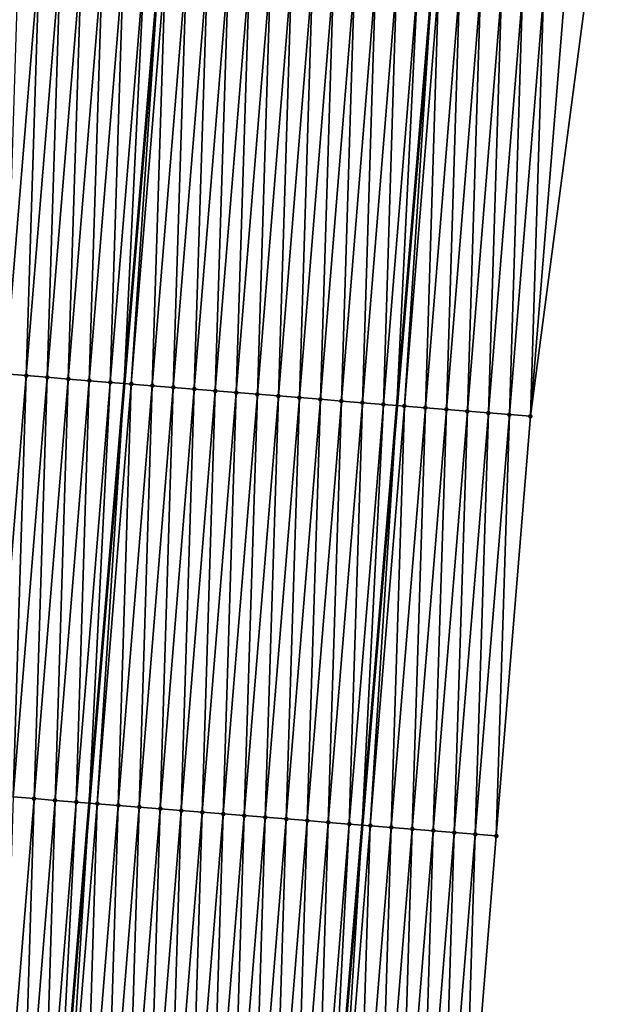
# Model space of a CAD drawing. Header units: feet. Extents: x 2017424 to 2024169, y 808042 to 818730.
# Tile 81 of 256: x 2023620 to 2023647, y 810652 to 810699. Entities that reach past the tile are written whole.
import ezdxf

# ---------------------------------------------------------------- set-up
doc = ezdxf.new("R2010")
doc.units = ezdxf.units.FT
doc.header["$MEASUREMENT"] = 0
for name, color, linetype, lineweight in [('EP_Travel Lane', 172, 'Continuous', 53), ('NB-Road Shots', 141, 'Continuous', 100), ('NB-Road X-Section', 40, 'Continuous', 13), ('STRIPING', 60, 'Continuous', 53)]:
    doc.layers.add(name, color=color, linetype=linetype, lineweight=lineweight)
doc.layers.add('I-77-MM15-17_NB-Surface-BORDER', color=7, linetype='Continuous')
doc.layers.add('I-77-MM15-17_NB-Surface-TIN', color=7, linetype='Continuous')

msp = doc.modelspace()

# ---------------------------------------------------------------- linework, layer by layer
at = {"layer": 'EP_Travel Lane'}
msp.add_polyline3d([(2023669.813001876, 811079.0815994, 312.9386392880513), (2023668.227726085, 811059.155962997, 312.2630088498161), (2023666.642425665, 811039.2300170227, 311.5962407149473), (2023665.057220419, 811019.3052673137, 310.8951805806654), (2023663.472095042, 810999.3815214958, 310.1653296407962), (2023661.88693282, 810979.4573125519, 309.448759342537), (2023660.30184656, 810959.5340583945, 308.7048125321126), (2023658.718660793, 810939.6176349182, 307.9632994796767), (2023657.135323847, 810919.6928421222, 307.2591694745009), (2023655.551953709, 810899.7676316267, 306.566752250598), (2023653.968645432, 810879.8431995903, 305.8525057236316), (2023652.385405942, 810859.9196331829, 305.1139950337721), (2023650.802097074, 810839.9951937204, 304.3999566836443), (2023649.218837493, 810820.0713744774, 303.6685340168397), (2023647.635536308, 810800.147031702, 302.9517941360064), (2023646.052157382, 810780.2217106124, 302.2624712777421), (2023644.468776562, 810760.2963656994, 301.5738164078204), (2023642.827719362, 810740.3338575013, 300.8878444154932), (2023641.169529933, 810720.4142215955, 300.2093608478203), (2023639.511321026, 810700.4943517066, 299.5376250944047), (2023637.853151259, 810680.5749519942, 298.8523299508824), (2023636.194975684, 810660.6554825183, 298.1690445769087), (2023634.536789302, 810640.7358832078, 297.4895052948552)], dxfattribs=at)
at = {"layer": 'I-77-MM15-17_NB-Surface-BORDER', "color": 3, "linetype": 'Continuous', "lineweight": -3}
msp.add_polyline3d([(2023676.020053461, 811078.5914667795, 312.8012137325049), (2023674.431214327, 811058.666424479, 312.1167525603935), (2023672.842362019, 811038.7412169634, 311.4370100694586), (2023672.250479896, 811018.7382064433, 310.7089490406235), (2023670.661716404, 810998.8141127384, 309.9972779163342), (2023669.07291175, 810978.8895028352, 309.3004095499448), (2023667.484151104, 810958.9654448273, 308.5877187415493), (2023665.900176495, 810939.0505454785, 307.8645879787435), (2023663.320089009, 810919.2045290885, 307.1722682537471), (2023661.736897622, 810899.2797827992, 306.4665242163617), (2023660.153716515, 810879.3551658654, 305.7571462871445), (2023658.5705449, 810859.4306684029, 305.0444228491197), (2023656.987395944, 810839.5064560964, 304.3237015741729), (2023656.401191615, 810819.5041246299, 303.572434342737), (2023654.818041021, 810799.5798917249, 302.8523022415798), (2023653.234860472, 810779.6552818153, 302.142727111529), (2023651.651626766, 810759.7300029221, 301.4519064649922), (2023650.038233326, 810739.751978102, 300.7713780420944), (2023648.419253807, 810719.8291083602, 300.0942570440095), (2023646.800261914, 810699.9060863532, 299.4215244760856), (2023644.184538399, 810680.0638487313, 298.7548863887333), (2023642.565586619, 810660.1413203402, 298.0679183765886), (2023640.946620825, 810640.2186194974, 297.3859252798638)], dxfattribs=at)
at = {"layer": 'I-77-MM15-17_NB-Surface-TIN', "color": 128, "linetype": 'Continuous', "lineweight": -3}
for points in [[(2023619.265321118, 810682.072054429, 299.2360197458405), (2023620.884264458, 810701.9944789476, 299.9259836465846), (2023619.887492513, 810702.0747671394, 299.9463840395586)], [(2023619.265321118, 810682.072054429, 299.2360197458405), (2023620.262108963, 810681.9919619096, 299.2099748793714), (2023620.884264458, 810701.9944789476, 299.9259836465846)], [(2023620.262108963, 810681.9919619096, 299.2099748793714), (2023621.881047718, 810701.9143300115, 299.9015661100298), (2023620.884264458, 810701.9944789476, 299.9259836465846)], [(2023620.262108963, 810681.9919619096, 299.2099748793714), (2023621.258899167, 810681.9118984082, 299.183092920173), (2023621.881047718, 810701.9143300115, 299.9015661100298)], [(2023621.258899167, 810681.9118984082, 299.183092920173), (2023622.877839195, 810701.8342821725, 299.8742322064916), (2023621.881047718, 810701.9143300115, 299.9015661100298)], [(2023621.258899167, 810681.9118984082, 299.183092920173), (2023622.255681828, 810681.8317420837, 299.1588886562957), (2023622.877839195, 810701.8342821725, 299.8742322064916)], [(2023622.255681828, 810681.8317420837, 299.1588886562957), (2023623.874626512, 810701.7541831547, 299.8483746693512), (2023622.877839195, 810701.8342821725, 299.8742322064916)], [(2023622.255681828, 810681.8317420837, 299.1588886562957), (2023623.252460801, 810681.7515403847, 299.1359933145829), (2023623.874626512, 810701.7541831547, 299.8483746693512)], [(2023623.252460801, 810681.7515403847, 299.1359933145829), (2023624.871403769, 810701.6739603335, 299.8260885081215), (2023623.874626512, 810701.7541831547, 299.8483746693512)], [(2023623.252460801, 810681.7515403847, 299.1359933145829), (2023624.249227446, 810681.6711869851, 299.1174741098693), (2023624.871403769, 810701.6739603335, 299.8260885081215)], [(2023624.249227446, 810681.6711869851, 299.1174741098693), (2023625.868159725, 810701.5934753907, 299.8113638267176), (2023624.871403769, 810701.6739603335, 299.8260885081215)], [(2023624.249227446, 810681.6711869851, 299.1174741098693), (2023624.908179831, 810681.6180005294, 299.1071121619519), (2023625.868159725, 810701.5934753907, 299.8113638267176)], [(2023625.868159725, 810701.5934753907, 299.8113638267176), (2023624.908179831, 810681.6180005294, 299.1071121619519), (2023626.562471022, 810701.5373203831, 299.8037301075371)], [(2023625.245986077, 810681.5907349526, 299.101800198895), (2023626.562471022, 810701.5373203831, 299.8037301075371), (2023624.908179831, 810681.6180005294, 299.1071121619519)], [(2023625.245986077, 810681.5907349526, 299.101800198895), (2023626.864905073, 810701.512859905, 299.8004049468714), (2023626.562471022, 810701.5373203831, 299.8037301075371)], [(2023625.245986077, 810681.5907349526, 299.101800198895), (2023626.242750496, 810681.5103541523, 299.0840714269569), (2023626.864905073, 810701.512859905, 299.8004049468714)], [(2023626.242750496, 810681.5103541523, 299.0840714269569), (2023627.861694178, 810701.4327828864, 299.773912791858), (2023626.864905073, 810701.512859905, 299.8004049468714)], [(2023626.242750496, 810681.5103541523, 299.0840714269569), (2023627.239525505, 810681.4301036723, 299.0625832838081), (2023627.861694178, 810701.4327828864, 299.773912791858)], [(2023627.239525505, 810681.4301036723, 299.0625832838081), (2023628.85847462, 810701.3525992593, 299.7504959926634), (2023627.861694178, 810701.4327828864, 299.773912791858)], [(2023627.239525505, 810681.4301036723, 299.0625832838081), (2023628.236297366, 810681.3498144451, 299.0422128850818), (2023628.85847462, 810701.3525992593, 299.7504959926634)], [(2023628.236297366, 810681.3498144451, 299.0422128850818), (2023629.855242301, 810701.2722585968, 299.7316092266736), (2023628.85847462, 810701.3525992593, 299.7504959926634)], [(2023628.236297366, 810681.3498144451, 299.0422128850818), (2023629.233059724, 810681.269408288, 299.0252155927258), (2023629.855242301, 810701.2722585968, 299.7316092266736)], [(2023629.233059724, 810681.269408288, 299.0252155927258), (2023630.852005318, 810701.1918605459, 299.7143779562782), (2023629.855242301, 810701.2722585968, 299.7316092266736)], [(2023629.233059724, 810681.269408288, 299.0252155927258), (2023630.22981496, 810681.1889144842, 299.010746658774), (2023630.852005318, 810701.1918605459, 299.7143779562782)], [(2023630.22981496, 810681.1889144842, 299.010746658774), (2023631.848766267, 810701.1114370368, 299.6978810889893), (2023630.852005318, 810701.1918605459, 299.7143779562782)], [(2023630.22981496, 810681.1889144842, 299.010746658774), (2023631.226576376, 810681.1084967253, 298.9940840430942), (2023631.848766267, 810701.1114370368, 299.6978810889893)], [(2023631.226576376, 810681.1084967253, 298.9940840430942), (2023632.845527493, 810701.0310169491, 299.681285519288), (2023631.848766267, 810701.1114370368, 299.6978810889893)], [(2023631.226576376, 810681.1084967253, 298.9940840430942), (2023632.223348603, 810681.0282120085, 298.9735835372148), (2023632.845527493, 810701.0310169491, 299.681285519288)], [(2023632.223348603, 810681.0282120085, 298.9735835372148), (2023633.842296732, 810700.9506954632, 299.6618455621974), (2023632.845527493, 810701.0310169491, 299.681285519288)], [(2023632.223348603, 810681.0282120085, 298.9735835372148), (2023633.220127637, 810680.9480110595, 298.9506665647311), (2023633.842296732, 810700.9506954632, 299.6618455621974)], [(2023633.220127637, 810680.9480110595, 298.9506665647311), (2023634.839075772, 810700.8704945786, 299.6389265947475), (2023633.842296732, 810700.9506954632, 299.6618455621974)], [(2023633.220127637, 810680.9480110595, 298.9506665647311), (2023634.216900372, 810680.8677325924, 298.9299857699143), (2023634.839075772, 810700.8704945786, 299.6389265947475)], [(2023634.216900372, 810680.8677325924, 298.9299857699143), (2023635.835852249, 810700.7902621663, 299.6169171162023), (2023634.839075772, 810700.8704945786, 299.6389265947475)], [(2023634.216900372, 810680.8677325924, 298.9299857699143), (2023635.213671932, 810680.7874396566, 298.909722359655), (2023635.835852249, 810700.7902621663, 299.6169171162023)], [(2023635.213671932, 810680.7874396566, 298.909722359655), (2023636.832628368, 810700.7100253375, 299.5950350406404), (2023635.835852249, 810700.7902621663, 299.6169171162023)], [(2023635.213671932, 810680.7874396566, 298.909722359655), (2023636.210449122, 810680.7072160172, 298.8874599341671), (2023636.832628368, 810700.7100253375, 299.5950350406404)], [(2023636.210449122, 810680.7072160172, 298.8874599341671), (2023637.829405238, 810700.6297977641, 299.572885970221), (2023636.832628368, 810700.7100253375, 299.5950350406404)], [(2023636.210449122, 810680.7072160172, 298.8874599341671), (2023637.207228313, 810680.627016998, 298.8644872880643), (2023637.829405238, 810700.6297977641, 299.572885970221)], [(2023637.207228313, 810680.627016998, 298.8644872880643), (2023638.826184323, 810700.5495974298, 299.5499511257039), (2023637.829405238, 810700.6297977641, 299.572885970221)], [(2023637.207228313, 810680.627016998, 298.8644872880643), (2023637.853151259, 810680.5749519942, 298.8523299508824), (2023638.826184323, 810700.5495974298, 299.5499511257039)], [(2023638.826184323, 810700.5495974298, 299.5499511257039), (2023637.853151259, 810680.5749519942, 298.8523299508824), (2023639.511321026, 810700.4943517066, 299.5376250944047)], [(2023638.203995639, 810680.546671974, 298.8457264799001), (2023639.511321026, 810700.4943517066, 299.5376250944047), (2023637.853151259, 810680.5749519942, 298.8523299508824)], [(2023638.203995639, 810680.546671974, 298.8457264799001), (2023639.822949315, 810700.4692236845, 299.532018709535), (2023639.511321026, 810700.4943517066, 299.5376250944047)], [(2023638.203995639, 810680.546671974, 298.8457264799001), (2023639.200757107, 810680.4662548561, 298.8290453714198), (2023639.822949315, 810700.4692236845, 299.532018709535)], [(2023639.200757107, 810680.4662548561, 298.8290453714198), (2023640.819710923, 810700.3888082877, 299.5152878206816), (2023639.822949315, 810700.4692236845, 299.532018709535)], [(2023639.200757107, 810680.4662548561, 298.8290453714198), (2023640.197518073, 810680.3858315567, 298.8125425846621), (2023640.819710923, 810700.3888082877, 299.5152878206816)], [(2023640.197518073, 810680.3858315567, 298.8125425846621), (2023641.816470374, 810700.3083663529, 299.4993224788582), (2023640.819710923, 810700.3888082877, 299.5152878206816)], [(2023640.197518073, 810680.3858315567, 298.8125425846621), (2023641.194270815, 810680.3053070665, 298.7989588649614), (2023641.816470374, 810700.3083663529, 299.4993224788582)], [(2023641.194270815, 810680.3053070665, 298.7989588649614), (2023642.813222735, 810700.2278371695, 299.4858740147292), (2023641.816470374, 810700.3083663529, 299.4993224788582)], [(2023641.194270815, 810680.3053070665, 298.7989588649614), (2023642.1910207, 810680.2247474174, 298.7863893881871), (2023642.813222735, 810700.2278371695, 299.4858740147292)], [(2023642.1910207, 810680.2247474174, 298.7863893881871), (2023643.809968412, 810700.147225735, 299.474798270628), (2023642.813222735, 810700.2278371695, 299.4858740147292)], [(2023642.1910207, 810680.2247474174, 298.7863893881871), (2023643.187774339, 810680.1442339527, 298.772487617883), (2023643.809968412, 810700.147225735, 299.474798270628)], [(2023643.187774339, 810680.1442339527, 298.772487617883), (2023644.806722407, 810700.0667166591, 299.4607697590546), (2023643.809968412, 810700.147225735, 299.474798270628)], [(2023643.187774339, 810680.1442339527, 298.772487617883), (2023644.184538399, 810680.0638487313, 298.7548863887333), (2023644.806722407, 810700.0667166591, 299.4607697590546)], [(2023644.184538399, 810680.0638487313, 298.7548863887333), (2023645.803480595, 810699.9862591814, 299.4452527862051), (2023644.806722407, 810700.0667166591, 299.4607697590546)], [(2023644.184538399, 810680.0638487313, 298.7548863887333), (2023646.800261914, 810699.9060863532, 299.4215244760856), (2023645.803480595, 810699.9862591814, 299.4452527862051)], [(2023618.643177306, 810662.0696811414, 298.5158636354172), (2023620.262108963, 810681.9919619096, 299.2099748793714), (2023619.265321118, 810682.072054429, 299.2360197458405)], [(2023618.643177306, 810662.0696811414, 298.5158636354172), (2023619.63996753, 810661.9896178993, 298.4889742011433), (2023620.262108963, 810681.9919619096, 299.2099748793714)], [(2023619.63996753, 810661.9896178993, 298.4889742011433), (2023621.258899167, 810681.9118984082, 299.183092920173), (2023620.262108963, 810681.9919619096, 299.2099748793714)], [(2023619.63996753, 810661.9896178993, 298.4889742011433), (2023620.63676295, 810661.9096185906, 298.4602404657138), (2023621.258899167, 810681.9118984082, 299.183092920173)], [(2023620.63676295, 810661.9096185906, 298.4602404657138), (2023622.255681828, 810681.8317420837, 299.1588886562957), (2023621.258899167, 810681.9118984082, 299.183092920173)], [(2023620.63676295, 810661.9096185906, 298.4602404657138), (2023621.633547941, 810661.8294909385, 298.435209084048), (2023622.255681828, 810681.8317420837, 299.1588886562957)], [(2023621.633547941, 810661.8294909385, 298.435209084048), (2023623.252460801, 810681.7515403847, 299.1359933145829), (2023622.255681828, 810681.8317420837, 299.1588886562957)], [(2023621.633547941, 810661.8294909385, 298.435209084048), (2023622.630309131, 810661.7490704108, 298.4186263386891), (2023623.252460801, 810681.7515403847, 299.1359933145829)], [(2023622.630309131, 810661.7490704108, 298.4186263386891), (2023624.249227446, 810681.6711869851, 299.1174741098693), (2023623.252460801, 810681.7515403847, 299.1359933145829)], [(2023622.630309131, 810661.7490704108, 298.4186263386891), (2023623.253886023, 810661.6986491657, 298.4114020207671), (2023624.249227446, 810681.6711869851, 299.1174741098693)], [(2023624.249227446, 810681.6711869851, 299.1174741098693), (2023623.253886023, 810661.6986491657, 298.4114020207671), (2023624.908179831, 810681.6180005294, 299.1071121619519)], [(2023623.627056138, 810661.6684753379, 298.4070787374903), (2023624.908179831, 810681.6180005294, 299.1071121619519), (2023623.253886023, 810661.6986491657, 298.4114020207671)], [(2023623.627056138, 810661.6684753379, 298.4070787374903), (2023625.245986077, 810681.5907349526, 299.101800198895), (2023624.908179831, 810681.6180005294, 299.1071121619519)], [(2023623.627056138, 810661.6684753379, 298.4070787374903), (2023624.623824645, 810661.5881448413, 298.3878988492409), (2023625.245986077, 810681.5907349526, 299.101800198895)], [(2023624.623824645, 810661.5881448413, 298.3878988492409), (2023626.242750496, 810681.5103541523, 299.0840714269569), (2023625.245986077, 810681.5907349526, 299.101800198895)], [(2023624.623824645, 810661.5881448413, 298.3878988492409), (2023625.620592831, 810661.5078103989, 298.3688327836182), (2023626.242750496, 810681.5103541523, 299.0840714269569)], [(2023625.620592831, 810661.5078103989, 298.3688327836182), (2023627.239525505, 810681.4301036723, 299.0625832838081), (2023626.242750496, 810681.5103541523, 299.0840714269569)], [(2023625.620592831, 810661.5078103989, 298.3688327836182), (2023626.617358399, 810661.4274437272, 298.3506964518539), (2023627.239525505, 810681.4301036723, 299.0625832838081)], [(2023626.617358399, 810661.4274437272, 298.3506964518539), (2023628.236297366, 810681.3498144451, 299.0422128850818), (2023627.239525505, 810681.4301036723, 299.0625832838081)], [(2023626.617358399, 810661.4274437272, 298.3506964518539), (2023627.614115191, 810661.3469690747, 298.335675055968), (2023628.236297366, 810681.3498144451, 299.0422128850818)], [(2023627.614115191, 810661.3469690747, 298.335675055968), (2023629.233059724, 810681.269408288, 299.0252155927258), (2023628.236297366, 810681.3498144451, 299.0422128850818)], [(2023627.614115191, 810661.3469690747, 298.335675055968), (2023628.610870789, 810661.266479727, 298.3210775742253), (2023629.233059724, 810681.269408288, 299.0252155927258)], [(2023628.610870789, 810661.266479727, 298.3210775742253), (2023630.22981496, 810681.1889144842, 299.010746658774), (2023629.233059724, 810681.269408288, 299.0252155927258)], [(2023628.610870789, 810661.266479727, 298.3210775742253), (2023629.607633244, 810661.1860747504, 298.3040462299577), (2023630.22981496, 810681.1889144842, 299.010746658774)], [(2023629.607633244, 810661.1860747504, 298.3040462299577), (2023631.226576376, 810681.1084967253, 298.9940840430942), (2023630.22981496, 810681.1889144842, 299.010746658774)], [(2023629.607633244, 810661.1860747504, 298.3040462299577), (2023630.604404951, 810661.1057836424, 298.2837300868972), (2023631.226576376, 810681.1084967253, 298.9940840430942)], [(2023630.604404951, 810661.1057836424, 298.2837300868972), (2023632.223348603, 810681.0282120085, 298.9735835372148), (2023631.226576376, 810681.1084967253, 298.9940840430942)], [(2023630.604404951, 810661.1057836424, 298.2837300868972), (2023631.60117657, 810661.0254914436, 298.2634454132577), (2023632.223348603, 810681.0282120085, 298.9735835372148)], [(2023631.60117657, 810661.0254914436, 298.2634454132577), (2023633.220127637, 810680.9480110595, 298.9506665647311), (2023632.223348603, 810681.0282120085, 298.9735835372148)], [(2023631.60117657, 810661.0254914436, 298.2634454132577), (2023632.59794752, 810660.9451910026, 298.2433985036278), (2023633.220127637, 810680.9480110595, 298.9506665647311)], [(2023632.59794752, 810660.9451910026, 298.2433985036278), (2023634.216900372, 810680.8677325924, 298.9299857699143), (2023633.220127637, 810680.9480110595, 298.9506665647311)], [(2023632.59794752, 810660.9451910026, 298.2433985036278), (2023633.594718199, 810660.8648872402, 298.2234474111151), (2023634.216900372, 810680.8677325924, 298.9299857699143)], [(2023633.594718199, 810660.8648872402, 298.2234474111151), (2023635.213671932, 810680.7874396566, 298.909722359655), (2023634.216900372, 810680.8677325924, 298.9299857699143)], [(2023633.594718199, 810660.8648872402, 298.2234474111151), (2023634.591493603, 810660.784641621, 298.2018190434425), (2023635.213671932, 810680.7874396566, 298.909722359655)], [(2023634.591493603, 810660.784641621, 298.2018190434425), (2023636.210449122, 810680.7072160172, 298.8874599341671), (2023635.213671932, 810680.7874396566, 298.909722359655)], [(2023634.591493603, 810660.784641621, 298.2018190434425), (2023635.588268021, 810660.704383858, 298.1805409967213), (2023636.210449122, 810680.7072160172, 298.8874599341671)], [(2023635.588268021, 810660.704383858, 298.1805409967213), (2023637.207228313, 810680.627016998, 298.8644872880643), (2023636.210449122, 810680.7072160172, 298.8874599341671)], [(2023635.588268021, 810660.704383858, 298.1805409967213), (2023636.194975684, 810660.6554825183, 298.1690445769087), (2023637.207228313, 810680.627016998, 298.8644872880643)], [(2023637.207228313, 810680.627016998, 298.8644872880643), (2023636.194975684, 810660.6554825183, 298.1690445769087), (2023637.853151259, 810680.5749519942, 298.8523299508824)], [(2023636.585035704, 810660.6240432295, 298.1616533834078), (2023637.853151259, 810680.5749519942, 298.8523299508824), (2023636.194975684, 810660.6554825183, 298.1690445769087)], [(2023636.585035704, 810660.6240432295, 298.1616533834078), (2023638.203995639, 810680.546671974, 298.8457264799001), (2023637.853151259, 810680.5749519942, 298.8523299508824)], [(2023636.585035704, 810660.6240432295, 298.1616533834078), (2023637.581799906, 810660.5436597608, 298.144001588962), (2023638.203995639, 810680.546671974, 298.8457264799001)], [(2023637.581799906, 810660.5436597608, 298.144001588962), (2023639.200757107, 810680.4662548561, 298.8290453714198), (2023638.203995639, 810680.546671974, 298.8457264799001)], [(2023637.581799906, 810660.5436597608, 298.144001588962), (2023638.578560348, 810660.4632300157, 298.1276847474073), (2023639.200757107, 810680.4662548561, 298.8290453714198)], [(2023638.578560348, 810660.4632300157, 298.1276847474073), (2023640.197518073, 810680.3858315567, 298.8125425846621), (2023639.200757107, 810680.4662548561, 298.8290453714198)], [(2023638.578560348, 810660.4632300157, 298.1276847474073), (2023639.575316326, 810660.382745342, 298.1129524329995), (2023640.197518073, 810680.3858315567, 298.8125425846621)], [(2023639.575316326, 810660.382745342, 298.1129524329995), (2023641.194270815, 810680.3053070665, 298.7989588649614), (2023640.197518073, 810680.3858315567, 298.8125425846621)], [(2023639.575316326, 810660.382745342, 298.1129524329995), (2023640.572070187, 810660.3022346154, 298.0989716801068), (2023641.194270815, 810680.3053070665, 298.7989588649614)], [(2023640.572070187, 810660.3022346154, 298.0989716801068), (2023642.1910207, 810680.2247474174, 298.7863893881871), (2023641.194270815, 810680.3053070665, 298.7989588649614)], [(2023640.572070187, 810660.3022346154, 298.0989716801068), (2023641.568822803, 810660.2217085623, 298.0854330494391), (2023642.1910207, 810680.2247474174, 298.7863893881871)], [(2023641.568822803, 810660.2217085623, 298.0854330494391), (2023643.187774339, 810680.1442339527, 298.772487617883), (2023642.1910207, 810680.2247474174, 298.7863893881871)], [(2023641.568822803, 810660.2217085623, 298.0854330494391), (2023642.565586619, 810660.1413203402, 298.0679183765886), (2023643.187774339, 810680.1442339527, 298.772487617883)], [(2023642.565586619, 810660.1413203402, 298.0679183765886), (2023644.184538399, 810680.0638487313, 298.7548863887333), (2023643.187774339, 810680.1442339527, 298.772487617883)], [(2023619.017840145, 810641.9874467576, 297.7629867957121), (2023620.63676295, 810661.9096185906, 298.4602404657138), (2023619.63996753, 810661.9896178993, 298.4889742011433)], [(2023619.017840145, 810641.9874467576, 297.7629867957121), (2023620.014623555, 810641.9072996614, 297.7385163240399), (2023620.63676295, 810661.9096185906, 298.4602404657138)], [(2023620.014623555, 810641.9072996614, 297.7385163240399), (2023621.633547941, 810661.8294909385, 298.435209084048), (2023620.63676295, 810661.9096185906, 298.4602404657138)], [(2023620.014623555, 810641.9072996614, 297.7385163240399), (2023621.011384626, 810641.8268776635, 297.7219759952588), (2023621.633547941, 810661.8294909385, 298.435209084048)], [(2023621.011384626, 810641.8268776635, 297.7219759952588), (2023622.630309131, 810661.7490704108, 298.4186263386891), (2023621.633547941, 810661.8294909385, 298.435209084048)], [(2023621.011384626, 810641.8268776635, 297.7219759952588), (2023621.59959188, 810641.7792937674, 297.7158083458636), (2023622.630309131, 810661.7490704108, 298.4186263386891)], [(2023622.630309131, 810661.7490704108, 298.4186263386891), (2023621.59959188, 810641.7792937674, 297.7158083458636), (2023623.253886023, 810661.6986491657, 298.4114020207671)], [(2023622.008128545, 810641.7462445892, 297.7115246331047), (2023623.253886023, 810661.6986491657, 298.4114020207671), (2023621.59959188, 810641.7792937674, 297.7158083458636)], [(2023622.008128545, 810641.7462445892, 297.7115246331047), (2023623.627056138, 810661.6684753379, 298.4070787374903), (2023623.253886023, 810661.6986491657, 298.4114020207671)], [(2023622.008128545, 810641.7462445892, 297.7115246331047), (2023623.004884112, 810641.6657548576, 297.6969382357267), (2023623.627056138, 810661.6684753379, 298.4070787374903)], [(2023623.004884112, 810641.6657548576, 297.6969382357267), (2023624.623824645, 810661.5881448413, 298.3878988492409), (2023623.627056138, 810661.6684753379, 298.4070787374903)], [(2023623.004884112, 810641.6657548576, 297.6969382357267), (2023624.001646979, 810641.5853549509, 297.6797606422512), (2023624.623824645, 810661.5881448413, 298.3878988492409)], [(2023624.001646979, 810641.5853549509, 297.6797606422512), (2023625.620592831, 810661.5078103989, 298.3688327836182), (2023624.623824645, 810661.5881448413, 298.3878988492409)], [(2023624.001646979, 810641.5853549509, 297.6797606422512), (2023624.998412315, 810641.5049854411, 297.6617061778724), (2023625.620592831, 810661.5078103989, 298.3688327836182)], [(2023624.998412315, 810641.5049854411, 297.6617061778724), (2023626.617358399, 810661.4274437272, 298.3506964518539), (2023625.620592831, 810661.5078103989, 298.3688327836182)], [(2023624.998412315, 810641.5049854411, 297.6617061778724), (2023625.995164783, 810641.4244575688, 297.6482200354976), (2023626.617358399, 810661.4274437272, 298.3506964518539)], [(2023625.995164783, 810641.4244575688, 297.6482200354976), (2023627.614115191, 810661.3469690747, 298.335675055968), (2023626.617358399, 810661.4274437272, 298.3506964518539)], [(2023625.995164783, 810641.4244575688, 297.6482200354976), (2023626.991920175, 810641.3439656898, 297.6336955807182), (2023627.614115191, 810661.3469690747, 298.335675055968)], [(2023626.991920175, 810641.3439656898, 297.6336955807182), (2023628.610870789, 810661.266479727, 298.3210775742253), (2023627.614115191, 810661.3469690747, 298.335675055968)], [(2023626.991920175, 810641.3439656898, 297.6336955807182), (2023627.988682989, 810641.2635651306, 297.6165368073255), (2023628.610870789, 810661.266479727, 298.3210775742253)], [(2023627.988682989, 810641.2635651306, 297.6165368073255), (2023629.607633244, 810661.1860747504, 298.3040462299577), (2023628.610870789, 810661.266479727, 298.3210775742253)], [(2023627.988682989, 810641.2635651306, 297.6165368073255), (2023628.985452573, 810641.1832478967, 297.5969743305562), (2023629.607633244, 810661.1860747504, 298.3040462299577)], [(2023628.985452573, 810641.1832478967, 297.5969743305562), (2023630.604404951, 810661.1057836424, 298.2837300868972), (2023629.607633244, 810661.1860747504, 298.3040462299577)], [(2023628.985452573, 810641.1832478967, 297.5969743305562), (2023629.982226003, 810641.1029779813, 297.5760468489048), (2023630.604404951, 810661.1057836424, 298.2837300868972)], [(2023629.982226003, 810641.1029779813, 297.5760468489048), (2023631.60117657, 810661.0254914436, 298.2634454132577), (2023630.604404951, 810661.1057836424, 298.2837300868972)], [(2023629.982226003, 810641.1029779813, 297.5760468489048), (2023630.978998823, 810641.0227005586, 297.5553359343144), (2023631.60117657, 810661.0254914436, 298.2634454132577)], [(2023630.978998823, 810641.0227005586, 297.5553359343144), (2023632.59794752, 810660.9451910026, 298.2433985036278), (2023631.60117657, 810661.0254914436, 298.2634454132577)], [(2023630.978998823, 810641.0227005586, 297.5553359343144), (2023631.975767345, 810640.9423702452, 297.5361507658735), (2023632.59794752, 810660.9451910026, 298.2433985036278)], [(2023631.975767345, 810640.9423702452, 297.5361507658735), (2023633.594718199, 810660.8648872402, 298.2234474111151), (2023632.59794752, 810660.9451910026, 298.2433985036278)], [(2023631.975767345, 810640.9423702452, 297.5361507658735), (2023632.972538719, 810640.8620750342, 297.5159529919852), (2023633.594718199, 810660.8648872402, 298.2234474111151)], [(2023632.972538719, 810640.8620750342, 297.5159529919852), (2023634.591493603, 810660.784641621, 298.2018190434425), (2023633.594718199, 810660.8648872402, 298.2234474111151)], [(2023632.972538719, 810640.8620750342, 297.5159529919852), (2023633.969311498, 810640.7817971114, 297.4952565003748), (2023634.591493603, 810660.784641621, 298.2018190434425)], [(2023633.969311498, 810640.7817971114, 297.4952565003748), (2023635.588268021, 810660.704383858, 298.1805409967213), (2023634.591493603, 810660.784641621, 298.2018190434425)], [(2023633.969311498, 810640.7817971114, 297.4952565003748), (2023634.536789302, 810640.7358832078, 297.4895052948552), (2023635.588268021, 810660.704383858, 298.1805409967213)], [(2023635.588268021, 810660.704383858, 298.1805409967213), (2023634.536789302, 810640.7358832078, 297.4895052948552), (2023636.194975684, 810660.6554825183, 298.1690445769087)], [(2023634.966054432, 810640.701151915, 297.4851548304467), (2023636.194975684, 810660.6554825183, 298.1690445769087), (2023634.536789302, 810640.7358832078, 297.4895052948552)], [(2023634.966054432, 810640.701151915, 297.4851548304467), (2023636.585035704, 810660.6240432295, 298.1616533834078), (2023636.194975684, 810660.6554825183, 298.1690445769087)], [(2023634.966054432, 810640.701151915, 297.4851548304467), (2023635.962803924, 810640.6205874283, 297.4727249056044), (2023636.585035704, 810660.6240432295, 298.1616533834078)], [(2023635.962803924, 810640.6205874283, 297.4727249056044), (2023637.581799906, 810660.5436597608, 298.144001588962), (2023636.585035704, 810660.6240432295, 298.1616533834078)], [(2023635.962803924, 810640.6205874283, 297.4727249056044), (2023636.959566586, 810640.5401850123, 297.4556196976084), (2023637.581799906, 810660.5436597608, 298.144001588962)], [(2023636.959566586, 810640.5401850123, 297.4556196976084), (2023638.578560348, 810660.4632300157, 298.1276847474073), (2023637.581799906, 810660.5436597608, 298.144001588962)], [(2023636.959566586, 810640.5401850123, 297.4556196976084), (2023637.956327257, 810640.4597580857, 297.4392215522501), (2023638.578560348, 810660.4632300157, 298.1276847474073)], [(2023637.956327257, 810640.4597580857, 297.4392215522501), (2023639.575316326, 810660.382745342, 298.1129524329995), (2023638.578560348, 810660.4632300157, 298.1276847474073)], [(2023637.956327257, 810640.4597580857, 297.4392215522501), (2023638.953086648, 810640.3793154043, 297.4232778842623), (2023639.575316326, 810660.382745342, 298.1129524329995)], [(2023638.953086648, 810640.3793154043, 297.4232778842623), (2023640.572070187, 810660.3022346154, 298.0989716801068), (2023639.575316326, 810660.382745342, 298.1129524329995)], [(2023638.953086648, 810640.3793154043, 297.4232778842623), (2023639.949845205, 810640.2988624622, 297.4076302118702), (2023640.572070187, 810660.3022346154, 298.0989716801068)], [(2023639.949845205, 810640.2988624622, 297.4076302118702), (2023641.568822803, 810660.2217085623, 298.0854330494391), (2023640.572070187, 810660.3022346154, 298.0989716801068)], [(2023639.949845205, 810640.2988624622, 297.4076302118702), (2023640.946620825, 810640.2186194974, 297.3859252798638), (2023641.568822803, 810660.2217085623, 298.0854330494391)], [(2023640.946620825, 810640.2186194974, 297.3859252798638), (2023642.565586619, 810660.1413203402, 298.0679183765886), (2023641.568822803, 810660.2217085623, 298.0854330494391)]]:
    msp.add_3dface(points, dxfattribs=at)
at = {"layer": 'NB-Road Shots', "lineweight": 100}
for p in [(2023620.262108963, 810681.9919619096, 299.2099748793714), (2023621.258899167, 810681.9118984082, 299.183092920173), (2023622.255681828, 810681.8317420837, 299.1588886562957), (2023623.252460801, 810681.7515403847, 299.1359933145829), (2023624.249227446, 810681.6711869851, 299.1174741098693), (2023625.245986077, 810681.5907349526, 299.101800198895), (2023626.242750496, 810681.5103541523, 299.0840714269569), (2023627.239525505, 810681.4301036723, 299.0625832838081), (2023628.236297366, 810681.3498144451, 299.0422128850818), (2023629.233059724, 810681.269408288, 299.0252155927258), (2023630.22981496, 810681.1889144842, 299.010746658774), (2023631.226576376, 810681.1084967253, 298.9940840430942), (2023632.223348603, 810681.0282120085, 298.9735835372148), (2023633.220127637, 810680.9480110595, 298.9506665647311), (2023634.216900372, 810680.8677325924, 298.9299857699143), (2023635.213671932, 810680.7874396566, 298.909722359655), (2023636.210449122, 810680.7072160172, 298.8874599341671), (2023637.207228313, 810680.627016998, 298.8644872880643), (2023638.203995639, 810680.546671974, 298.8457264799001), (2023639.200757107, 810680.4662548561, 298.8290453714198), (2023640.197518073, 810680.3858315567, 298.8125425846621), (2023641.194270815, 810680.3053070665, 298.7989588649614), (2023642.1910207, 810680.2247474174, 298.7863893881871), (2023643.187774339, 810680.1442339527, 298.772487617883), (2023644.184538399, 810680.0638487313, 298.7548863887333), (2023620.63676295, 810661.9096185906, 298.4602404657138), (2023621.633547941, 810661.8294909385, 298.435209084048), (2023622.630309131, 810661.7490704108, 298.4186263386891), (2023623.627056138, 810661.6684753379, 298.4070787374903), (2023624.623824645, 810661.5881448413, 298.3878988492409), (2023625.620592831, 810661.5078103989, 298.3688327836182), (2023626.617358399, 810661.4274437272, 298.3506964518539), (2023627.614115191, 810661.3469690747, 298.335675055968), (2023628.610870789, 810661.266479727, 298.3210775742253), (2023629.607633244, 810661.1860747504, 298.3040462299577), (2023630.604404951, 810661.1057836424, 298.2837300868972), (2023631.60117657, 810661.0254914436, 298.2634454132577), (2023632.59794752, 810660.9451910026, 298.2433985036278), (2023633.594718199, 810660.8648872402, 298.2234474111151), (2023634.591493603, 810660.784641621, 298.2018190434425), (2023635.588268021, 810660.704383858, 298.1805409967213), (2023636.585035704, 810660.6240432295, 298.1616533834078), (2023637.581799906, 810660.5436597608, 298.144001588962), (2023638.578560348, 810660.4632300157, 298.1276847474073), (2023639.575316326, 810660.382745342, 298.1129524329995), (2023640.572070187, 810660.3022346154, 298.0989716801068), (2023641.568822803, 810660.2217085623, 298.0854330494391), (2023642.565586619, 810660.1413203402, 298.0679183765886)]:
    msp.add_point(p, dxfattribs=at)
at = {"layer": 'NB-Road X-Section', "extrusion": (0.08094643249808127, 0.9961121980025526, 0.03475865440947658), "elevation": 971345.4619789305, "flags": 128}
msp.add_lwpolyline([(-1951334.119693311, -33484.13961885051), (-1951333.119693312, -33484.12200697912), (-1951332.119693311, -33484.10809680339), (-1951331.119693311, -33484.09551972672), (-1951330.119693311, -33484.08192779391), (-1951329.119693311, -33484.06541502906), (-1951328.119693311, -33484.0487238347), (-1951327.119693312, -33484.02995168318), (-1951326.119693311, -33484.00696514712), (-1951325.119693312, -33483.98468926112), (-1951324.119693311, -33483.96441359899), (-1951323.119693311, -33483.94372029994), (-1951322.119693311, -33483.92078947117), (-1951321.119693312, -33483.90027657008), (-1951320.119693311, -33483.88360387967), (-1951319.119693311, -33483.86912619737), (-1951318.119693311, -33483.85211862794), (-1951317.119693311, -33483.83173591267), (-1951316.119693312, -33483.81023477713), (-1951315.119693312, -33483.79249528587), (-1951314.119693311, -33483.77681189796), (-1951313.119693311, -33483.75828149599), (-1951312.119693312, -33483.73537231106), (-1951311.119693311, -33483.71115341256), (-1951310.119693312, -33483.68425519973), (-1951309.119693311, -33483.65819458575), (-1951308.119693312, -33483.63762930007), (-1951307.119693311, -33483.61989762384), (-1951306.119693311, -33483.60089659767), (-1951305.119693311, -33483.57742846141), (-1951304.119693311, -33483.55304918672), (-1951303.119693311, -33483.52809025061), (-1951302.119693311, -33483.50117180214), (-1951301.119693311, -33483.47748501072), (-1951300.119693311, -33483.45734959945), (-1951299.119693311, -33483.43605947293), (-1951298.119693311, -33483.41088899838), (-1951297.119693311, -33483.38731756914), (-1951296.119693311, -33483.36790173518), (-1951295.119693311, -33483.35144795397), (-1951294.119693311, -33483.33328747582), (-1951293.119693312, -33483.31367428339), (-1951292.119693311, -33483.2906702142), (-1951291.496814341, -33483.2767323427), (-1951291.119693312, -33483.27314821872), (-1951290.992528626, -33483.27292951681), (-1951290.920909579, -33483.2730200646), (-1951290.119693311, -33483.28845089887), (-1951289.119693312, -33483.31478017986), (-1951288.119693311, -33483.34570181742), (-1951287.119693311, -33483.37610984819), (-1951286.119693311, -33483.4050832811), (-1951285.136052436, -33483.4292804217)], dxfattribs=at)
at = {"layer": 'NB-Road X-Section', "extrusion": (0.08094643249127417, 0.9961121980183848, 0.03475865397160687), "elevation": 971325.4619778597, "flags": 128}
msp.add_lwpolyline([(-1951334.119701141, -33484.13098269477), (-1951333.119701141, -33484.11345743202), (-1951332.11970114, -33484.09991061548), (-1951331.119701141, -33484.08592140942), (-1951330.119701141, -33484.07118018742), (-1951329.11970114, -33484.0548534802), (-1951328.11970114, -33484.03719101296), (-1951327.119701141, -33484.01829197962), (-1951326.11970114, -33483.99700106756), (-1951325.119701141, -33483.97535962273), (-1951324.119701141, -33483.95539646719), (-1951323.11970114, -33483.9353374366), (-1951322.119701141, -33483.91504049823), (-1951321.119701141, -33483.89471207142), (-1951320.119701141, -33483.8776704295), (-1951319.11970114, -33483.86306412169), (-1951318.119701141, -33483.84803364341), (-1951317.119701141, -33483.82988634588), (-1951316.119701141, -33483.81080875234), (-1951315.119701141, -33483.79161726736), (-1951314.11970114, -33483.78006268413), (-1951313.119701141, -33483.76346991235), (-1951312.119701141, -33483.73842339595), (-1951311.11970114, -33483.70967228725), (-1951310.11970114, -33483.68276659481), (-1951309.11970114, -33483.65843321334), (-1951308.11970114, -33483.63441441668), (-1951307.119701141, -33483.61311063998), (-1951306.119701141, -33483.59219345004), (-1951305.11970114, -33483.56698363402), (-1951304.11970114, -33483.53912651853), (-1951303.119701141, -33483.51161052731), (-1951302.119701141, -33483.48869329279), (-1951301.119701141, -33483.46795929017), (-1951300.119701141, -33483.44959316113), (-1951299.119701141, -33483.42968785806), (-1951298.11970114, -33483.40605576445), (-1951297.11970114, -33483.3826706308), (-1951296.119701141, -33483.36367756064), (-1951295.119701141, -33483.34495144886), (-1951294.11970114, -33483.32602716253), (-1951293.119701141, -33483.30615596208), (-1951292.119701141, -33483.28461958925), (-1951291.471555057, -33483.27159547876), (-1951291.119701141, -33483.26804399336), (-1951291.03488839, -33483.26776473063), (-1951290.964126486, -33483.26778018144), (-1951290.119701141, -33483.28396068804), (-1951289.119701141, -33483.31733155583), (-1951288.11970114, -33483.34982114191), (-1951287.119701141, -33483.38537465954), (-1951286.11970114, -33483.41381907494), (-1951285.238316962, -33483.43506661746)], dxfattribs=at)
at = {"layer": 'STRIPING'}
msp.add_polyline3d([(2023657.05635505, 811080.0885533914, 313.2313273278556), (2023655.437903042, 811060.164881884, 312.5750875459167), (2023653.819519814, 811040.2420570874, 311.8945576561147), (2023652.201209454, 811020.3201293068, 311.1883067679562), (2023650.582953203, 811000.3988676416, 310.462950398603), (2023648.964692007, 810980.4775450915, 309.7393402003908), (2023647.346515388, 810960.5572637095, 308.985870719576), (2023645.75407632, 810940.637071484, 308.2616736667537), (2023644.171127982, 810920.7129108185, 307.539073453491), (2023642.588095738, 810900.7876940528, 306.8460812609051), (2023641.005166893, 810880.8637787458, 306.1166013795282), (2023639.4222558, 810860.940086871, 305.3808590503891), (2023637.839330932, 810841.0162216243, 304.6499757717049), (2023636.256377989, 810821.0920030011, 303.9290003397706), (2023634.673379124, 810801.1672063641, 303.2242315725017), (2023633.090328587, 810781.2417593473, 302.5376916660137), (2023631.507317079, 810761.3168035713, 301.8373803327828), (2023629.871171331, 810741.377380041, 301.1560023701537), (2023628.216836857, 810721.4575390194, 300.474419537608), (2023626.562471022, 810701.5373203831, 299.8037301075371), (2023624.908179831, 810681.6180005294, 299.1071121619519), (2023623.253886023, 810661.6986491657, 298.4114020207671), (2023621.59959188, 810641.7792937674, 297.7158083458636)], dxfattribs=at)

doc.saveas('drawing.dxf')
